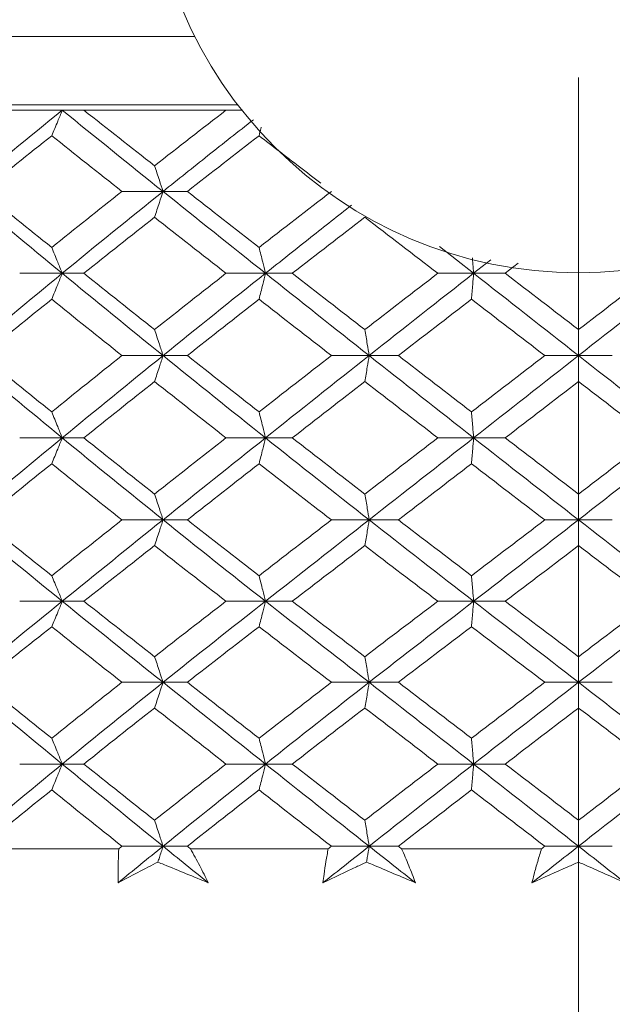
# Model space of a CAD drawing. Header units: inches. Extents: x 1.8 to 31.6, y 1.9 to 20.6.
# Tile 11 of 81: x 7.806 to 8.067, y 9.938 to 10.371. Entities that reach past the tile are written whole.
import ezdxf

# ---------------------------------------------------------------- set-up
doc = ezdxf.new("R2010")
doc.units = ezdxf.units.IN
doc.header["$MEASUREMENT"] = 0
doc.linetypes.add('CENTERX2', pattern=[0.8, 0.5, -0.1, 0.1, -0.1])

msp = doc.modelspace()

# ---------------------------------------------------------------- linework, layer by layer
at = {"color": 7, "linetype": 'CENTERX2', "lineweight": 0}
msp.add_line((8.0523, 13.54562), (8.0523, 7.70546), dxfattribs=at)
at = {"color": 7, "linetype": 'Continuous', "lineweight": 15}
for p, q in [((7.88352, 10.36355), (7.6746, 10.36355)), ((7.90234, 10.33355), (7.7731, 10.33355)), ((7.80646, 10.33114), (7.7731, 10.33114)), ((7.82517, 10.33114), (7.80646, 10.33114)), ((7.83471, 10.33114), (7.82517, 10.33114)), ((7.8972, 10.33114), (7.83471, 10.33114)), ((7.90422, 10.33114), (7.8972, 10.33114)), ((7.86951, 10.2954), (7.85143, 10.2954)), ((7.86951, 10.2954), (7.88021, 10.2954)), ((7.99114, 10.27113), (8.00615, 10.25937)), ((8.01369, 10.26527), (8.00615, 10.25937)), ((8.02581, 10.26379), (8.02004, 10.25937)), ((7.82517, 10.25937), (7.80646, 10.25937)), ((7.82517, 10.25937), (7.83471, 10.25937)), ((7.91457, 10.25937), (7.8972, 10.25937)), ((7.91457, 10.25937), (7.92638, 10.25937)), ((8.00615, 10.25937), (7.99039, 10.25937)), ((8.00615, 10.25937), (8.02004, 10.25937)), ((7.86951, 10.22317), (7.85143, 10.22317)), ((7.86951, 10.22317), (7.88021, 10.22317)), ((7.96018, 10.22317), (7.94358, 10.22317)), ((7.96018, 10.22317), (7.97305, 10.22317)), ((8.0523, 10.22317), (8.03745, 10.22317)), ((8.0523, 10.22317), (8.06715, 10.22317)), ((7.82517, 10.18695), (7.80646, 10.18695)), ((7.82517, 10.18695), (7.83471, 10.18695)), ((7.91457, 10.18695), (7.8972, 10.18695)), ((7.91457, 10.18695), (7.92638, 10.18695)), ((8.00615, 10.18695), (7.99039, 10.18695)), ((8.00615, 10.18695), (8.02004, 10.18695)), ((7.86951, 10.15086), (7.85143, 10.15086)), ((7.86951, 10.15086), (7.88021, 10.15086)), ((7.96018, 10.15086), (7.94358, 10.15086)), ((7.96018, 10.15086), (7.97305, 10.15086)), ((8.0523, 10.15086), (8.03745, 10.15086)), ((8.0523, 10.15086), (8.06715, 10.15086)), ((7.82517, 10.11504), (7.80646, 10.11504)), ((7.82517, 10.11504), (7.83471, 10.11504)), ((7.91457, 10.11504), (7.8972, 10.11504)), ((7.91457, 10.11504), (7.92638, 10.11504)), ((8.00615, 10.11504), (7.99039, 10.11504)), ((8.00615, 10.11504), (8.02004, 10.11504)), ((7.86951, 10.07937), (7.85143, 10.07937)), ((7.86951, 10.07937), (7.88021, 10.07937)), ((7.96018, 10.07937), (7.94358, 10.07937)), ((7.96018, 10.07937), (7.97305, 10.07937)), ((8.0523, 10.07937), (8.03745, 10.07937)), ((8.0523, 10.07937), (8.06715, 10.07937)), ((7.82517, 10.0434), (7.80646, 10.0434)), ((7.82517, 10.0434), (7.83471, 10.0434)), ((7.91457, 10.0434), (7.8972, 10.0434)), ((7.91457, 10.0434), (7.92638, 10.0434)), ((8.00615, 10.0434), (7.99039, 10.0434)), ((8.00615, 10.0434), (8.02004, 10.0434)), ((7.85007, 10.00614), (7.79139, 10.00614)), ((7.86951, 10.00723), (7.85143, 10.00723)), ((7.86951, 10.00723), (7.88021, 10.00723)), ((7.94219, 10.00614), (7.88158, 10.00614)), ((7.96018, 10.00723), (7.94358, 10.00723)), ((7.96018, 10.00723), (7.97305, 10.00723)), ((8.03603, 10.00614), (7.97446, 10.00614)), ((8.0523, 10.00723), (8.03745, 10.00723)), ((8.0523, 10.00723), (8.06715, 10.00723))]:
    msp.add_line(p, q, dxfattribs=at)
msp.add_circle((8.0523, 10.44855), 0.18898, dxfattribs=at)
for points in [[(7.82517, 10.33114), (7.81057, 10.31933), (7.79608, 10.3074), (7.78173, 10.2954)], [(7.82517, 10.33114), (7.83977, 10.31933), (7.85457, 10.3074), (7.86951, 10.2954)], [(7.83471, 10.33114), (7.84498, 10.32304), (7.85535, 10.3149), (7.86578, 10.30671)], [(7.8972, 10.33114), (7.8867, 10.32304), (7.87622, 10.3149), (7.86578, 10.30671)], [(7.82054, 10.31992), (7.81033, 10.31179), (7.80016, 10.30361), (7.79007, 10.2954)], [(7.82054, 10.31992), (7.83075, 10.31179), (7.84105, 10.30361), (7.85143, 10.2954)], [(7.91176, 10.31992), (7.90122, 10.31179), (7.89069, 10.30361), (7.88021, 10.2954)], [(7.78173, 10.2954), (7.79602, 10.28346), (7.81051, 10.27143), (7.82517, 10.25937)], [(7.79007, 10.2954), (7.80014, 10.28722), (7.8103, 10.279), (7.82054, 10.27075)], [(7.85143, 10.2954), (7.84108, 10.28722), (7.83078, 10.279), (7.82054, 10.27075)], [(7.86951, 10.2954), (7.85463, 10.28346), (7.83983, 10.27143), (7.82517, 10.25937)], [(7.86951, 10.2954), (7.8844, 10.28346), (7.89943, 10.27143), (7.91457, 10.25937)], [(7.88021, 10.2954), (7.89066, 10.28722), (7.90119, 10.279), (7.91176, 10.27075)], [(7.94358, 10.2954), (7.93295, 10.28722), (7.92234, 10.279), (7.91176, 10.27075)], [(7.86578, 10.28407), (7.85538, 10.27586), (7.84501, 10.26762), (7.83471, 10.25937)], [(7.86578, 10.28407), (7.87619, 10.27586), (7.88667, 10.26762), (7.8972, 10.25937)], [(7.9583, 10.28407), (7.94764, 10.27586), (7.937, 10.26762), (7.92638, 10.25937)], [(7.9583, 10.28407), (7.96896, 10.27586), (7.97966, 10.26762), (7.99039, 10.25937)], [(7.82517, 10.25937), (7.81054, 10.24733), (7.79605, 10.23525), (7.78173, 10.22317)], [(7.82517, 10.25937), (7.8398, 10.24733), (7.8546, 10.23525), (7.86951, 10.22317)], [(7.83471, 10.25937), (7.845, 10.25112), (7.85536, 10.24286), (7.86578, 10.23459)], [(7.8972, 10.25937), (7.88668, 10.25112), (7.87621, 10.24286), (7.86578, 10.23459)], [(7.91457, 10.25937), (7.89947, 10.24733), (7.88443, 10.23525), (7.86951, 10.22317)], [(7.91457, 10.25937), (7.92968, 10.24733), (7.9449, 10.23525), (7.96018, 10.22317)], [(7.92638, 10.25937), (7.93698, 10.25112), (7.94762, 10.24286), (7.9583, 10.23459)], [(7.99039, 10.25937), (7.97968, 10.25112), (7.96898, 10.24286), (7.9583, 10.23459)], [(8.00615, 10.25937), (7.9908, 10.24733), (7.97546, 10.23525), (7.96018, 10.22317)], [(8.00615, 10.25937), (8.0215, 10.24733), (8.0369, 10.23525), (8.0523, 10.22317)], [(8.02004, 10.25937), (8.03078, 10.25112), (8.04154, 10.24286), (8.0523, 10.23459)], [(8.09845, 10.25937), (8.0831, 10.24733), (8.0677, 10.23525), (8.0523, 10.22317)], [(8.08456, 10.25937), (8.07382, 10.25112), (8.06306, 10.24286), (8.0523, 10.23459)], [(7.82054, 10.24797), (7.81031, 10.23971), (7.80015, 10.23144), (7.79007, 10.22317)], [(7.82054, 10.24797), (7.83076, 10.23971), (7.84107, 10.23144), (7.85143, 10.22317)], [(7.91176, 10.24797), (7.9012, 10.23971), (7.89068, 10.23144), (7.88021, 10.22317)], [(7.91176, 10.24797), (7.92233, 10.23971), (7.93294, 10.23144), (7.94358, 10.22317)], [(8.00521, 10.24797), (7.99448, 10.23971), (7.98375, 10.23144), (7.97305, 10.22317)], [(8.00521, 10.24797), (8.01594, 10.23971), (8.02669, 10.23144), (8.03745, 10.22317)], [(7.78173, 10.22317), (7.79604, 10.21109), (7.81054, 10.19901), (7.82517, 10.18695)], [(7.79007, 10.22317), (7.80015, 10.2149), (7.81031, 10.20662), (7.82054, 10.19836)], [(7.85143, 10.22317), (7.84107, 10.2149), (7.83077, 10.20662), (7.82054, 10.19836)], [(7.86951, 10.22317), (7.8546, 10.21109), (7.83981, 10.19901), (7.82517, 10.18695)], [(7.86951, 10.22317), (7.88443, 10.21109), (7.89946, 10.19901), (7.91457, 10.18695)], [(7.88021, 10.22317), (7.89068, 10.2149), (7.9012, 10.20662), (7.91176, 10.19836)], [(7.94358, 10.22317), (7.93294, 10.2149), (7.92233, 10.20662), (7.91176, 10.19836)], [(7.96018, 10.22317), (7.9449, 10.21109), (7.92969, 10.19901), (7.91457, 10.18695)], [(7.96018, 10.22317), (7.97546, 10.21109), (7.99079, 10.19901), (8.00615, 10.18695)], [(7.97305, 10.22317), (7.98375, 10.2149), (7.99447, 10.20662), (8.00521, 10.19836)], [(8.03745, 10.22317), (8.02669, 10.2149), (8.01594, 10.20662), (8.00521, 10.19836)], [(8.0523, 10.22317), (8.0369, 10.21109), (8.0215, 10.19901), (8.00615, 10.18695)], [(8.0523, 10.22317), (8.0677, 10.21109), (8.0831, 10.19901), (8.09845, 10.18695)], [(7.86578, 10.21175), (7.85536, 10.20348), (7.845, 10.19521), (7.83471, 10.18695)], [(7.86578, 10.21175), (7.8762, 10.20348), (7.88668, 10.19521), (7.8972, 10.18695)], [(7.9583, 10.21175), (7.94763, 10.20348), (7.93698, 10.19521), (7.92638, 10.18695)], [(7.9583, 10.21175), (7.96898, 10.20348), (7.97968, 10.19521), (7.99039, 10.18695)], [(8.0523, 10.21175), (8.04154, 10.20348), (8.03078, 10.19521), (8.02004, 10.18695)], [(8.0523, 10.21175), (8.06306, 10.20348), (8.07382, 10.19521), (8.08456, 10.18695)], [(7.82517, 10.18695), (7.81051, 10.17488), (7.79602, 10.16284), (7.78173, 10.15086)], [(7.82517, 10.18695), (7.83983, 10.17488), (7.85463, 10.16284), (7.86951, 10.15086)], [(7.83471, 10.18695), (7.84501, 10.17869), (7.85537, 10.17044), (7.86578, 10.16222)], [(7.8972, 10.18695), (7.88667, 10.17869), (7.87619, 10.17044), (7.86578, 10.16222)], [(7.91457, 10.18695), (7.89944, 10.17488), (7.8844, 10.16284), (7.86951, 10.15086)], [(7.91457, 10.18695), (7.92971, 10.17488), (7.94493, 10.16284), (7.96018, 10.15086)], [(7.92638, 10.18695), (7.93699, 10.17869), (7.94764, 10.17044), (7.9583, 10.16222)], [(7.99039, 10.18695), (7.97966, 10.17869), (7.96896, 10.17044), (7.9583, 10.16222)], [(8.00615, 10.18695), (7.99077, 10.17488), (7.97543, 10.16284), (7.96018, 10.15086)], [(8.00615, 10.18695), (8.02153, 10.17488), (8.03693, 10.16284), (8.0523, 10.15086)], [(8.02004, 10.18695), (8.03079, 10.17869), (8.04155, 10.17044), (8.0523, 10.16222)], [(8.09845, 10.18695), (8.08307, 10.17488), (8.06767, 10.16284), (8.0523, 10.15086)], [(8.08456, 10.18695), (8.07381, 10.17869), (8.06305, 10.17044), (8.0523, 10.16222)], [(7.82054, 10.17556), (7.8103, 10.1673), (7.80014, 10.15907), (7.79007, 10.15086)], [(7.82054, 10.17556), (7.83078, 10.1673), (7.84108, 10.15907), (7.85143, 10.15086)], [(7.91176, 10.17556), (7.90119, 10.1673), (7.89066, 10.15907), (7.88021, 10.15086)], [(7.91176, 10.17556), (7.92234, 10.1673), (7.93295, 10.15907), (7.94358, 10.15086)], [(8.00521, 10.17556), (7.99446, 10.1673), (7.98374, 10.15907), (7.97305, 10.15086)], [(8.00521, 10.17556), (8.01595, 10.1673), (8.0267, 10.15907), (8.03745, 10.15086)], [(7.78173, 10.15086), (7.79607, 10.13884), (7.81057, 10.12689), (7.82517, 10.11504)], [(7.79007, 10.15086), (7.80016, 10.14264), (7.81032, 10.13444), (7.82054, 10.12629)], [(7.85143, 10.15086), (7.84105, 10.14264), (7.83075, 10.13444), (7.82054, 10.12629)], [(7.86951, 10.15086), (7.85457, 10.13884), (7.83978, 10.12689), (7.82517, 10.11504)], [(7.86951, 10.15086), (7.88446, 10.13884), (7.89949, 10.12689), (7.91457, 10.11504)], [(7.88021, 10.15086), (7.89069, 10.14264), (7.90121, 10.13444), (7.91176, 10.12629)], [(7.94358, 10.15086), (7.93292, 10.14264), (7.92231, 10.13444), (7.91176, 10.12629)], [(7.96018, 10.15086), (7.94487, 10.13884), (7.92966, 10.12689), (7.91457, 10.11504)], [(7.96018, 10.15086), (7.97549, 10.13884), (7.99082, 10.12689), (8.00615, 10.11504)], [(7.97305, 10.15086), (7.98377, 10.14264), (7.99449, 10.13444), (8.00521, 10.12629)], [(8.03745, 10.15086), (8.02668, 10.14264), (8.01593, 10.13444), (8.00521, 10.12629)], [(8.0523, 10.15086), (8.03687, 10.13884), (8.02147, 10.12689), (8.00615, 10.11504)], [(8.0523, 10.15086), (8.06773, 10.13884), (8.08313, 10.12689), (8.09845, 10.11504)], [(7.86578, 10.13953), (7.85535, 10.13133), (7.84498, 10.12316), (7.83471, 10.11504)], [(7.86578, 10.13953), (7.87622, 10.13133), (7.8867, 10.12316), (7.8972, 10.11504)], [(7.9583, 10.13953), (7.94761, 10.13133), (7.93697, 10.12316), (7.92638, 10.11504)], [(7.9583, 10.13953), (7.96899, 10.13133), (7.97969, 10.12316), (7.99039, 10.11504)], [(8.0523, 10.13953), (8.04153, 10.13133), (8.03077, 10.12316), (8.02004, 10.11504)], [(8.0523, 10.13953), (8.06307, 10.13133), (8.07383, 10.12316), (8.08456, 10.11504)], [(7.82517, 10.11504), (7.81054, 10.10316), (7.79607, 10.09134), (7.78173, 10.07937)], [(7.82517, 10.11504), (7.83981, 10.10316), (7.85457, 10.09134), (7.86951, 10.07937)], [(7.83471, 10.11504), (7.84501, 10.1069), (7.85535, 10.09881), (7.86578, 10.09065)], [(7.8972, 10.11504), (7.88667, 10.1069), (7.87622, 10.09881), (7.86578, 10.09065)], [(7.91457, 10.11504), (7.89946, 10.10316), (7.88446, 10.09134), (7.86951, 10.07937)], [(7.91457, 10.11504), (7.92969, 10.10316), (7.94487, 10.09134), (7.96018, 10.07937)], [(7.92638, 10.11504), (7.93699, 10.1069), (7.94761, 10.09881), (7.9583, 10.09065)], [(7.99039, 10.11504), (7.97967, 10.1069), (7.96899, 10.09881), (7.9583, 10.09065)], [(8.00615, 10.11504), (7.99079, 10.10316), (7.97549, 10.09134), (7.96018, 10.07937)], [(8.00615, 10.11504), (8.02151, 10.10316), (8.03687, 10.09134), (8.0523, 10.07937)], [(8.02004, 10.11504), (8.03079, 10.1069), (8.04153, 10.09881), (8.0523, 10.09065)], [(8.09845, 10.11504), (8.08309, 10.10316), (8.06773, 10.09134), (8.0523, 10.07937)], [(8.08456, 10.11504), (8.07381, 10.1069), (8.06307, 10.09881), (8.0523, 10.09065)], [(7.82054, 10.10382), (7.81033, 10.09572), (7.80017, 10.08757), (7.79007, 10.07937)], [(7.82054, 10.10382), (7.83075, 10.09572), (7.84105, 10.08757), (7.85143, 10.07937)], [(7.91176, 10.10382), (7.90122, 10.09572), (7.89069, 10.08757), (7.88021, 10.07937)], [(7.91176, 10.10382), (7.92231, 10.09572), (7.93292, 10.08757), (7.94358, 10.07937)], [(8.00521, 10.10382), (7.99449, 10.09572), (7.98377, 10.08757), (7.97305, 10.07937)], [(8.00521, 10.10382), (8.01592, 10.09572), (8.02667, 10.08757), (8.03745, 10.07937)], [(7.78173, 10.07937), (7.79601, 10.06745), (7.81051, 10.05545), (7.82517, 10.0434)], [(7.79007, 10.07937), (7.80013, 10.07121), (7.81029, 10.063), (7.82054, 10.05476)], [(7.85143, 10.07937), (7.84108, 10.07121), (7.83078, 10.063), (7.82054, 10.05476)], [(7.86951, 10.07937), (7.85463, 10.06745), (7.83984, 10.05545), (7.82517, 10.0434)], [(7.86951, 10.07937), (7.88439, 10.06745), (7.89943, 10.05545), (7.91457, 10.0434)], [(7.88021, 10.07937), (7.89066, 10.07121), (7.90118, 10.063), (7.91176, 10.05476)], [(7.94358, 10.07937), (7.93296, 10.07121), (7.92234, 10.063), (7.91176, 10.05476)], [(7.96018, 10.07937), (7.94494, 10.06745), (7.92972, 10.05545), (7.91457, 10.0434)], [(7.96018, 10.07937), (7.97542, 10.06745), (7.99076, 10.05545), (8.00615, 10.0434)], [(7.97305, 10.07937), (7.98374, 10.07121), (7.99446, 10.063), (8.00521, 10.05476)], [(8.03745, 10.07937), (8.02671, 10.07121), (8.01596, 10.063), (8.00521, 10.05476)], [(8.0523, 10.07937), (8.03694, 10.06745), (8.02154, 10.05545), (8.00615, 10.0434)], [(8.0523, 10.07937), (8.06766, 10.06745), (8.08306, 10.05545), (8.09845, 10.0434)], [(7.86578, 10.06806), (7.85538, 10.05987), (7.84501, 10.05165), (7.83471, 10.0434)], [(7.86578, 10.06806), (7.87619, 10.05987), (7.88667, 10.05165), (7.8972, 10.0434)], [(7.9583, 10.06806), (7.94764, 10.05987), (7.937, 10.05165), (7.92638, 10.0434)], [(7.9583, 10.06806), (7.96896, 10.05987), (7.97966, 10.05165), (7.99039, 10.0434)], [(8.0523, 10.06806), (8.04156, 10.05987), (8.0308, 10.05165), (8.02004, 10.0434)], [(8.0523, 10.06806), (8.06304, 10.05987), (8.0738, 10.05165), (8.08456, 10.0434)], [(7.82517, 10.0434), (7.81055, 10.03138), (7.79605, 10.01931), (7.78173, 10.00723)], [(7.82517, 10.0434), (7.8398, 10.03138), (7.85459, 10.01931), (7.86951, 10.00723)], [(7.83471, 10.0434), (7.84499, 10.03516), (7.85536, 10.02691), (7.86578, 10.01864)], [(7.8972, 10.0434), (7.88669, 10.03516), (7.87621, 10.02691), (7.86578, 10.01864)], [(7.91457, 10.0434), (7.89947, 10.03138), (7.88443, 10.01931), (7.86951, 10.00723)], [(7.91457, 10.0434), (7.92968, 10.03138), (7.9449, 10.01931), (7.96018, 10.00723)], [(7.92638, 10.0434), (7.93698, 10.03516), (7.94762, 10.02691), (7.9583, 10.01864)], [(7.99039, 10.0434), (7.97968, 10.03516), (7.96898, 10.02691), (7.9583, 10.01864)], [(8.00615, 10.0434), (7.9908, 10.03138), (7.97546, 10.01931), (7.96018, 10.00723)], [(8.00615, 10.0434), (8.0215, 10.03138), (8.0369, 10.01931), (8.0523, 10.00723)], [(8.02004, 10.0434), (8.03078, 10.03516), (8.04154, 10.02691), (8.0523, 10.01864)], [(8.09845, 10.0434), (8.0831, 10.03138), (8.0677, 10.01931), (8.0523, 10.00723)], [(8.08456, 10.0434), (8.07382, 10.03516), (8.06306, 10.02691), (8.0523, 10.01864)], [(7.82054, 10.03201), (7.81031, 10.02376), (7.80015, 10.0155), (7.79007, 10.00723)], [(7.82054, 10.03201), (7.83076, 10.02376), (7.84107, 10.0155), (7.85143, 10.00723)], [(7.91176, 10.03201), (7.9012, 10.02376), (7.89068, 10.0155), (7.88021, 10.00723)], [(7.91176, 10.03201), (7.92232, 10.02376), (7.93294, 10.0155), (7.94358, 10.00723)], [(8.00521, 10.03201), (7.99448, 10.02376), (7.98376, 10.0155), (7.97305, 10.00723)], [(8.00521, 10.03201), (8.01594, 10.02376), (8.02669, 10.0155), (8.03745, 10.00723)], [(7.86951, 10.00723), (7.86289, 10.00187), (7.8563, 9.9965), (7.84973, 9.99114)], [(7.85143, 10.00723), (7.85098, 10.00686), (7.85053, 10.0065), (7.85007, 10.00614)], [(7.86951, 10.00723), (7.87613, 10.00187), (7.88278, 9.9965), (7.88944, 9.99114)], [(7.88021, 10.00723), (7.88066, 10.00686), (7.88112, 10.0065), (7.88158, 10.00614)], [(7.96018, 10.00723), (7.9534, 10.00187), (7.94663, 9.9965), (7.93988, 9.99114)], [(7.94358, 10.00723), (7.94312, 10.00686), (7.94265, 10.0065), (7.94219, 10.00614)], [(7.96018, 10.00723), (7.96696, 10.00187), (7.97375, 9.9965), (7.98056, 9.99114)], [(7.97305, 10.00723), (7.97352, 10.00686), (7.97399, 10.0065), (7.97446, 10.00614)], [(8.0523, 10.00723), (8.04547, 10.00187), (8.03863, 9.9965), (8.0318, 9.99114)], [(8.03745, 10.00723), (8.03698, 10.00686), (8.03651, 10.0065), (8.03603, 10.00614)], [(8.0523, 10.00723), (8.05913, 10.00187), (8.06597, 9.9965), (8.0728, 9.99114)]]:
    msp.add_open_spline(points, degree=3, dxfattribs=at)
for points, knots in [([(7.82054, 10.31992), (7.82098, 10.32097), (7.82143, 10.32202), (7.82187, 10.32308), (7.82232, 10.32414), (7.82276, 10.32521), (7.8232, 10.32628), (7.82386, 10.32789), (7.82452, 10.32951), (7.82517, 10.33114)], [0, 0, 0, 0, 0.0001359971, 0.0001359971, 0.0001359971, 0.0002719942, 0.0002719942, 0.0002719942, 0.0004758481, 0.0004758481, 0.0004758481, 0.0004758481]), ([(7.90926, 10.32695), (7.90259, 10.3217), (7.88925, 10.31121), (7.87609, 10.30067), (7.86951, 10.2954)], [0, 0, 0, 0, 0.500151, 1, 1, 1, 1]), ([(7.91176, 10.31992), (7.91203, 10.32097), (7.91236, 10.32222), (7.91267, 10.32348), (7.91272, 10.32368)], [0, 0, 0, 0, 0.84245, 1, 1, 1, 1]), ([(7.91176, 10.31992), (7.91769, 10.31535), (7.92671, 10.3084), (7.93578, 10.30142), (7.93889, 10.29902)], [0, 0, 0, 0, 0.655779, 1, 1, 1, 1]), ([(7.86578, 10.30671), (7.86614, 10.30566), (7.8665, 10.3046), (7.86685, 10.30353), (7.86721, 10.30247), (7.86757, 10.3014), (7.86792, 10.30032), (7.86845, 10.2987), (7.86898, 10.29706), (7.86951, 10.2954)], [0, 0, 0, 0, 0.0001359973, 0.0001359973, 0.0001359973, 0.0002719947, 0.0002719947, 0.0002719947, 0.0004770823, 0.0004770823, 0.0004770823, 0.0004770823]), ([(7.86578, 10.28407), (7.86614, 10.28513), (7.8665, 10.28619), (7.86685, 10.28726), (7.86721, 10.28832), (7.86756, 10.2894), (7.86792, 10.29048), (7.86845, 10.29211), (7.86898, 10.29375), (7.86951, 10.2954)], [0, 0, 0, 0, 0.0001359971, 0.0001359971, 0.0001359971, 0.0002719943, 0.0002719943, 0.0002719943, 0.00047754, 0.00047754, 0.00047754, 0.00047754]), ([(7.95241, 10.28929), (7.94647, 10.28462), (7.93379, 10.27466), (7.92124, 10.26467), (7.91457, 10.25937)], [0, 0, 0, 0, 0.469131, 1, 1, 1, 1]), ([(7.82054, 10.27075), (7.82098, 10.26969), (7.82142, 10.26863), (7.82187, 10.26756), (7.82231, 10.26649), (7.82275, 10.26541), (7.82319, 10.26433), (7.82385, 10.26269), (7.82451, 10.26104), (7.82517, 10.25937)], [0, 0, 0, 0, 0.0001359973, 0.0001359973, 0.0001359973, 0.0002719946, 0.0002719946, 0.0002719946, 0.0004783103, 0.0004783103, 0.0004783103, 0.0004783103]), ([(7.91176, 10.27075), (7.91203, 10.26969), (7.9123, 10.26863), (7.91257, 10.26756), (7.91284, 10.26649), (7.9131, 10.26541), (7.91337, 10.26433), (7.91377, 10.26269), (7.91418, 10.26104), (7.91457, 10.25937)], [0, 0, 0, 0, 0.0001359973, 0.0001359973, 0.0001359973, 0.0002719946, 0.0002719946, 0.0002719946, 0.0004783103, 0.0004783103, 0.0004783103, 0.0004783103]), ([(8.00559, 10.26625), (8.00564, 10.26561), (8.00576, 10.26416), (8.00595, 10.26186), (8.00608, 10.2602), (8.00615, 10.25937)], [0, 0, 0, 0, 0.281755, 0.64087, 1, 1, 1, 1]), ([(7.82054, 10.24797), (7.82098, 10.24903), (7.82142, 10.25009), (7.82186, 10.25116), (7.82231, 10.25224), (7.82275, 10.25331), (7.82318, 10.25439), (7.82385, 10.25604), (7.82451, 10.2577), (7.82517, 10.25937)], [0, 0, 0, 0, 0.0001359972, 0.0001359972, 0.0001359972, 0.0002719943, 0.0002719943, 0.0002719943, 0.0004785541, 0.0004785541, 0.0004785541, 0.0004785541]), ([(7.91176, 10.24797), (7.91203, 10.24903), (7.9123, 10.25009), (7.91257, 10.25116), (7.91284, 10.25224), (7.9131, 10.25331), (7.91337, 10.25439), (7.91377, 10.25604), (7.91417, 10.2577), (7.91457, 10.25937)], [0, 0, 0, 0, 0.0001359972, 0.0001359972, 0.0001359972, 0.0002719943, 0.0002719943, 0.0002719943, 0.0004785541, 0.0004785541, 0.0004785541, 0.0004785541]), ([(8.00521, 10.24797), (8.0053, 10.24903), (8.00539, 10.25009), (8.00548, 10.25116), (8.00557, 10.25224), (8.00566, 10.25331), (8.00575, 10.25439), (8.00588, 10.25604), (8.00602, 10.2577), (8.00615, 10.25937)], [0, 0, 0, 0, 0.0001359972, 0.0001359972, 0.0001359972, 0.0002719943, 0.0002719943, 0.0002719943, 0.0004785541, 0.0004785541, 0.0004785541, 0.0004785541]), ([(7.86578, 10.23459), (7.86614, 10.23353), (7.8665, 10.23246), (7.86685, 10.23139), (7.86721, 10.23032), (7.86756, 10.22924), (7.86791, 10.22815), (7.86845, 10.22651), (7.86898, 10.22484), (7.86951, 10.22317)], [0, 0, 0, 0, 0.0001359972, 0.0001359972, 0.0001359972, 0.0002719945, 0.0002719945, 0.0002719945, 0.0004788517, 0.0004788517, 0.0004788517, 0.0004788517]), ([(7.9583, 10.23459), (7.95848, 10.23353), (7.95866, 10.23246), (7.95884, 10.23139), (7.95902, 10.23032), (7.9592, 10.22924), (7.95937, 10.22815), (7.95964, 10.22651), (7.95991, 10.22484), (7.96018, 10.22317)], [0, 0, 0, 0, 0.0001359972, 0.0001359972, 0.0001359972, 0.0002719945, 0.0002719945, 0.0002719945, 0.0004788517, 0.0004788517, 0.0004788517, 0.0004788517]), ([(8.0523, 10.23459), (8.0523, 10.23353), (8.0523, 10.23246), (8.0523, 10.23139), (8.0523, 10.23032), (8.0523, 10.22924), (8.0523, 10.22815), (8.0523, 10.22651), (8.0523, 10.22484), (8.0523, 10.22317)], [0, 0, 0, 0, 0.0001359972, 0.0001359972, 0.0001359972, 0.0002719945, 0.0002719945, 0.0002719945, 0.0004788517, 0.0004788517, 0.0004788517, 0.0004788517]), ([(7.86578, 10.21175), (7.86614, 10.21281), (7.8665, 10.21388), (7.86685, 10.21495), (7.86721, 10.21602), (7.86756, 10.2171), (7.86791, 10.21818), (7.86845, 10.21983), (7.86898, 10.22149), (7.86951, 10.22317)], [0, 0, 0, 0, 0.0001359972, 0.0001359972, 0.0001359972, 0.0002719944, 0.0002719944, 0.0002719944, 0.0004788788, 0.0004788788, 0.0004788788, 0.0004788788]), ([(7.9583, 10.21175), (7.95848, 10.21281), (7.95866, 10.21388), (7.95884, 10.21495), (7.95902, 10.21602), (7.9592, 10.2171), (7.95937, 10.21818), (7.95964, 10.21983), (7.95991, 10.22149), (7.96018, 10.22317)], [0, 0, 0, 0, 0.0001359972, 0.0001359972, 0.0001359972, 0.0002719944, 0.0002719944, 0.0002719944, 0.0004788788, 0.0004788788, 0.0004788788, 0.0004788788]), ([(8.0523, 10.21175), (8.0523, 10.21281), (8.0523, 10.21388), (8.0523, 10.21495), (8.0523, 10.21602), (8.0523, 10.2171), (8.0523, 10.21818), (8.0523, 10.21983), (8.0523, 10.22149), (8.0523, 10.22317)], [0, 0, 0, 0, 0.0001359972, 0.0001359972, 0.0001359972, 0.0002719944, 0.0002719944, 0.0002719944, 0.0004788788, 0.0004788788, 0.0004788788, 0.0004788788]), ([(7.82054, 10.19836), (7.82098, 10.1973), (7.82142, 10.19624), (7.82186, 10.19516), (7.82231, 10.19409), (7.82275, 10.19301), (7.82318, 10.19193), (7.82385, 10.19028), (7.82451, 10.18863), (7.82517, 10.18695)], [0, 0, 0, 0, 0.0001359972, 0.0001359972, 0.0001359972, 0.0002719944, 0.0002719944, 0.0002719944, 0.0004787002, 0.0004787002, 0.0004787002, 0.0004787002]), ([(7.91176, 10.19836), (7.91203, 10.1973), (7.9123, 10.19624), (7.91257, 10.19516), (7.91284, 10.19409), (7.9131, 10.19301), (7.91337, 10.19193), (7.91377, 10.19028), (7.91417, 10.18863), (7.91457, 10.18695)], [0, 0, 0, 0, 0.0001359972, 0.0001359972, 0.0001359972, 0.0002719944, 0.0002719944, 0.0002719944, 0.0004787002, 0.0004787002, 0.0004787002, 0.0004787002]), ([(8.00521, 10.19836), (8.0053, 10.1973), (8.00539, 10.19624), (8.00548, 10.19516), (8.00557, 10.19409), (8.00566, 10.19301), (8.00574, 10.19193), (8.00588, 10.19028), (8.00602, 10.18863), (8.00615, 10.18695)], [0, 0, 0, 0, 0.0001359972, 0.0001359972, 0.0001359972, 0.0002719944, 0.0002719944, 0.0002719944, 0.0004787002, 0.0004787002, 0.0004787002, 0.0004787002]), ([(7.82054, 10.17556), (7.82098, 10.17661), (7.82142, 10.17768), (7.82187, 10.17875), (7.82231, 10.17982), (7.82275, 10.1809), (7.82318, 10.18198), (7.82385, 10.18362), (7.82451, 10.18528), (7.82517, 10.18695)], [0, 0, 0, 0, 0.0001359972, 0.0001359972, 0.0001359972, 0.0002719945, 0.0002719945, 0.0002719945, 0.0004785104, 0.0004785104, 0.0004785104, 0.0004785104]), ([(7.91176, 10.17556), (7.91203, 10.17661), (7.9123, 10.17768), (7.91257, 10.17875), (7.91284, 10.17982), (7.9131, 10.1809), (7.91337, 10.18198), (7.91377, 10.18362), (7.91418, 10.18528), (7.91457, 10.18695)], [0, 0, 0, 0, 0.0001359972, 0.0001359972, 0.0001359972, 0.0002719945, 0.0002719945, 0.0002719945, 0.0004785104, 0.0004785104, 0.0004785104, 0.0004785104]), ([(8.00521, 10.17556), (8.0053, 10.17661), (8.00539, 10.17768), (8.00548, 10.17875), (8.00557, 10.17982), (8.00566, 10.1809), (8.00575, 10.18198), (8.00588, 10.18362), (8.00602, 10.18528), (8.00615, 10.18695)], [0, 0, 0, 0, 0.0001359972, 0.0001359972, 0.0001359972, 0.0002719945, 0.0002719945, 0.0002719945, 0.0004785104, 0.0004785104, 0.0004785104, 0.0004785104]), ([(7.86578, 10.16222), (7.86614, 10.16116), (7.8665, 10.16009), (7.86685, 10.15903), (7.86721, 10.15796), (7.86756, 10.15688), (7.86792, 10.1558), (7.86845, 10.15417), (7.86898, 10.15252), (7.86951, 10.15086)], [0, 0, 0, 0, 0.0001359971, 0.0001359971, 0.0001359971, 0.0002719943, 0.0002719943, 0.0002719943, 0.0004778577, 0.0004778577, 0.0004778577, 0.0004778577]), ([(7.9583, 10.16222), (7.95848, 10.16116), (7.95866, 10.16009), (7.95884, 10.15903), (7.95902, 10.15796), (7.9592, 10.15688), (7.95938, 10.1558), (7.95964, 10.15417), (7.95991, 10.15252), (7.96018, 10.15086)], [0, 0, 0, 0, 0.0001359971, 0.0001359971, 0.0001359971, 0.0002719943, 0.0002719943, 0.0002719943, 0.0004778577, 0.0004778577, 0.0004778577, 0.0004778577]), ([(8.0523, 10.16222), (8.0523, 10.16116), (8.0523, 10.16009), (8.0523, 10.15903), (8.0523, 10.15796), (8.0523, 10.15688), (8.0523, 10.1558), (8.0523, 10.15417), (8.0523, 10.15252), (8.0523, 10.15086)], [0, 0, 0, 0, 0.0001359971, 0.0001359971, 0.0001359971, 0.0002719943, 0.0002719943, 0.0002719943, 0.0004778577, 0.0004778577, 0.0004778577, 0.0004778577]), ([(7.86578, 10.13953), (7.86614, 10.14059), (7.8665, 10.14165), (7.86685, 10.14271), (7.86721, 10.14378), (7.86756, 10.14485), (7.86792, 10.14593), (7.86845, 10.14756), (7.86898, 10.1492), (7.86951, 10.15086)], [0, 0, 0, 0, 0.0001359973, 0.0001359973, 0.0001359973, 0.0002719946, 0.0002719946, 0.0002719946, 0.000477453, 0.000477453, 0.000477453, 0.000477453]), ([(7.9583, 10.13953), (7.95848, 10.14059), (7.95866, 10.14165), (7.95884, 10.14271), (7.95902, 10.14378), (7.9592, 10.14485), (7.95938, 10.14593), (7.95965, 10.14756), (7.95991, 10.1492), (7.96018, 10.15086)], [0, 0, 0, 0, 0.0001359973, 0.0001359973, 0.0001359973, 0.0002719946, 0.0002719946, 0.0002719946, 0.000477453, 0.000477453, 0.000477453, 0.000477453]), ([(8.0523, 10.13953), (8.0523, 10.14059), (8.0523, 10.14165), (8.0523, 10.14271), (8.0523, 10.14378), (8.0523, 10.14485), (8.0523, 10.14593), (8.0523, 10.14756), (8.0523, 10.1492), (8.0523, 10.15086)], [0, 0, 0, 0, 0.0001359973, 0.0001359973, 0.0001359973, 0.0002719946, 0.0002719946, 0.0002719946, 0.000477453, 0.000477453, 0.000477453, 0.000477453]), ([(7.82054, 10.12629), (7.82098, 10.12524), (7.82143, 10.12418), (7.82187, 10.12312), (7.82231, 10.12206), (7.82276, 10.12099), (7.8232, 10.11992), (7.82386, 10.1183), (7.82452, 10.11668), (7.82517, 10.11504)], [0, 0, 0, 0, 0.0001359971, 0.0001359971, 0.0001359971, 0.0002719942, 0.0002719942, 0.0002719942, 0.0004763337, 0.0004763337, 0.0004763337, 0.0004763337]), ([(7.91176, 10.12629), (7.91203, 10.12524), (7.9123, 10.12418), (7.91257, 10.12312), (7.91284, 10.12206), (7.91311, 10.12099), (7.91338, 10.11992), (7.91378, 10.1183), (7.91418, 10.11668), (7.91457, 10.11504)], [0, 0, 0, 0, 0.0001359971, 0.0001359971, 0.0001359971, 0.0002719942, 0.0002719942, 0.0002719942, 0.0004763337, 0.0004763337, 0.0004763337, 0.0004763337]), ([(8.00521, 10.12629), (8.0053, 10.12524), (8.00539, 10.12418), (8.00548, 10.12312), (8.00557, 10.12206), (8.00566, 10.12099), (8.00575, 10.11992), (8.00588, 10.1183), (8.00602, 10.11668), (8.00615, 10.11504)], [0, 0, 0, 0, 0.0001359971, 0.0001359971, 0.0001359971, 0.0002719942, 0.0002719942, 0.0002719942, 0.0004763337, 0.0004763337, 0.0004763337, 0.0004763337]), ([(7.82054, 10.10382), (7.82098, 10.10487), (7.82143, 10.10592), (7.82187, 10.10698), (7.82232, 10.10804), (7.82276, 10.10911), (7.8232, 10.11018), (7.82386, 10.11178), (7.82452, 10.1134), (7.82517, 10.11504)], [0, 0, 0, 0, 0.0001359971, 0.0001359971, 0.0001359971, 0.0002719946, 0.0002719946, 0.0002719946, 0.0004757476, 0.0004757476, 0.0004757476, 0.0004757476]), ([(7.91176, 10.10382), (7.91203, 10.10487), (7.9123, 10.10592), (7.91257, 10.10698), (7.91284, 10.10804), (7.91311, 10.10911), (7.91338, 10.11018), (7.91378, 10.11178), (7.91418, 10.1134), (7.91457, 10.11504)], [0, 0, 0, 0, 0.0001359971, 0.0001359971, 0.0001359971, 0.0002719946, 0.0002719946, 0.0002719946, 0.0004757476, 0.0004757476, 0.0004757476, 0.0004757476]), ([(8.00521, 10.10382), (8.0053, 10.10487), (8.00539, 10.10592), (8.00548, 10.10698), (8.00557, 10.10804), (8.00566, 10.10911), (8.00575, 10.11018), (8.00588, 10.11178), (8.00602, 10.1134), (8.00615, 10.11504)], [0, 0, 0, 0, 0.0001359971, 0.0001359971, 0.0001359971, 0.0002719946, 0.0002719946, 0.0002719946, 0.0004757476, 0.0004757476, 0.0004757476, 0.0004757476]), ([(7.86578, 10.09065), (7.86614, 10.0896), (7.8665, 10.08854), (7.86686, 10.08748), (7.86721, 10.08641), (7.86757, 10.08535), (7.86792, 10.08427), (7.86845, 10.08265), (7.86899, 10.08102), (7.86951, 10.07937)], [0, 0, 0, 0, 0.0001359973, 0.0001359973, 0.0001359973, 0.0002719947, 0.0002719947, 0.0002719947, 0.0004766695, 0.0004766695, 0.0004766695, 0.0004766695]), ([(7.9583, 10.09065), (7.95848, 10.0896), (7.95866, 10.08854), (7.95884, 10.08748), (7.95902, 10.08641), (7.9592, 10.08535), (7.95938, 10.08427), (7.95965, 10.08265), (7.95991, 10.08102), (7.96018, 10.07937)], [0, 0, 0, 0, 0.0001359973, 0.0001359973, 0.0001359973, 0.0002719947, 0.0002719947, 0.0002719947, 0.0004766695, 0.0004766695, 0.0004766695, 0.0004766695]), ([(8.0523, 10.09065), (8.0523, 10.0896), (8.0523, 10.08854), (8.0523, 10.08748), (8.0523, 10.08641), (8.0523, 10.08535), (8.0523, 10.08427), (8.0523, 10.08265), (8.0523, 10.08102), (8.0523, 10.07937)], [0, 0, 0, 0, 0.0001359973, 0.0001359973, 0.0001359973, 0.0002719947, 0.0002719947, 0.0002719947, 0.0004766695, 0.0004766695, 0.0004766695, 0.0004766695]), ([(7.86578, 10.06806), (7.86614, 10.06912), (7.8665, 10.07018), (7.86685, 10.07124), (7.86721, 10.07231), (7.86756, 10.07338), (7.86792, 10.07446), (7.86845, 10.07608), (7.86898, 10.07772), (7.86951, 10.07937)], [0, 0, 0, 0, 0.0001359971, 0.0001359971, 0.0001359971, 0.0002719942, 0.0002719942, 0.0002719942, 0.00047718, 0.00047718, 0.00047718, 0.00047718]), ([(7.9583, 10.06806), (7.95848, 10.06912), (7.95866, 10.07018), (7.95884, 10.07124), (7.95902, 10.07231), (7.9592, 10.07338), (7.95938, 10.07446), (7.95965, 10.07608), (7.95991, 10.07772), (7.96018, 10.07937)], [0, 0, 0, 0, 0.0001359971, 0.0001359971, 0.0001359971, 0.0002719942, 0.0002719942, 0.0002719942, 0.00047718, 0.00047718, 0.00047718, 0.00047718]), ([(8.0523, 10.06806), (8.0523, 10.06912), (8.0523, 10.07018), (8.0523, 10.07124), (8.0523, 10.07231), (8.0523, 10.07338), (8.0523, 10.07446), (8.0523, 10.07608), (8.0523, 10.07772), (8.0523, 10.07937)], [0, 0, 0, 0, 0.0001359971, 0.0001359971, 0.0001359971, 0.0002719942, 0.0002719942, 0.0002719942, 0.00047718, 0.00047718, 0.00047718, 0.00047718]), ([(7.82054, 10.05476), (7.82098, 10.05371), (7.82142, 10.05265), (7.82187, 10.05158), (7.82231, 10.05051), (7.82275, 10.04943), (7.82319, 10.04835), (7.82385, 10.04671), (7.82451, 10.04506), (7.82517, 10.0434)], [0, 0, 0, 0, 0.0001359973, 0.0001359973, 0.0001359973, 0.0002719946, 0.0002719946, 0.0002719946, 0.0004780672, 0.0004780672, 0.0004780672, 0.0004780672]), ([(7.91176, 10.05476), (7.91203, 10.05371), (7.9123, 10.05265), (7.91257, 10.05158), (7.91284, 10.05051), (7.9131, 10.04943), (7.91337, 10.04835), (7.91377, 10.04671), (7.91418, 10.04506), (7.91457, 10.0434)], [0, 0, 0, 0, 0.0001359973, 0.0001359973, 0.0001359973, 0.0002719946, 0.0002719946, 0.0002719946, 0.0004780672, 0.0004780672, 0.0004780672, 0.0004780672]), ([(8.00521, 10.05476), (8.0053, 10.05371), (8.00539, 10.05265), (8.00548, 10.05158), (8.00557, 10.05051), (8.00566, 10.04943), (8.00575, 10.04835), (8.00588, 10.04671), (8.00602, 10.04506), (8.00615, 10.0434)], [0, 0, 0, 0, 0.0001359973, 0.0001359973, 0.0001359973, 0.0002719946, 0.0002719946, 0.0002719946, 0.0004780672, 0.0004780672, 0.0004780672, 0.0004780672]), ([(7.82054, 10.03201), (7.82098, 10.03307), (7.82142, 10.03413), (7.82187, 10.0352), (7.82231, 10.03628), (7.82275, 10.03735), (7.82319, 10.03843), (7.82385, 10.04007), (7.82451, 10.04173), (7.82517, 10.0434)], [0, 0, 0, 0, 0.0001359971, 0.0001359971, 0.0001359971, 0.0002719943, 0.0002719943, 0.0002719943, 0.0004783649, 0.0004783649, 0.0004783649, 0.0004783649]), ([(7.91176, 10.03201), (7.91203, 10.03307), (7.9123, 10.03413), (7.91257, 10.0352), (7.91284, 10.03628), (7.9131, 10.03735), (7.91337, 10.03843), (7.91377, 10.04007), (7.91418, 10.04173), (7.91457, 10.0434)], [0, 0, 0, 0, 0.0001359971, 0.0001359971, 0.0001359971, 0.0002719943, 0.0002719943, 0.0002719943, 0.0004783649, 0.0004783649, 0.0004783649, 0.0004783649]), ([(8.00521, 10.03201), (8.0053, 10.03307), (8.00539, 10.03413), (8.00548, 10.0352), (8.00557, 10.03628), (8.00566, 10.03735), (8.00575, 10.03843), (8.00588, 10.04007), (8.00602, 10.04173), (8.00615, 10.0434)], [0, 0, 0, 0, 0.0001359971, 0.0001359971, 0.0001359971, 0.0002719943, 0.0002719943, 0.0002719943, 0.0004783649, 0.0004783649, 0.0004783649, 0.0004783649]), ([(7.86578, 10.01864), (7.86614, 10.01758), (7.8665, 10.01651), (7.86685, 10.01544), (7.86721, 10.01437), (7.86756, 10.01329), (7.86791, 10.01221), (7.86845, 10.01056), (7.86898, 10.0089), (7.86951, 10.00723)], [0, 0, 0, 0, 0.0001359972, 0.0001359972, 0.0001359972, 0.0002719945, 0.0002719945, 0.0002719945, 0.0004787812, 0.0004787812, 0.0004787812, 0.0004787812]), ([(7.9583, 10.01864), (7.95848, 10.01758), (7.95866, 10.01651), (7.95884, 10.01544), (7.95902, 10.01437), (7.9592, 10.01329), (7.95937, 10.01221), (7.95964, 10.01056), (7.95991, 10.0089), (7.96018, 10.00723)], [0, 0, 0, 0, 0.0001359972, 0.0001359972, 0.0001359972, 0.0002719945, 0.0002719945, 0.0002719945, 0.0004787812, 0.0004787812, 0.0004787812, 0.0004787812]), ([(8.0523, 10.01864), (8.0523, 10.01758), (8.0523, 10.01651), (8.0523, 10.01544), (8.0523, 10.01437), (8.0523, 10.01329), (8.0523, 10.01221), (8.0523, 10.01056), (8.0523, 10.0089), (8.0523, 10.00723)], [0, 0, 0, 0, 0.0001359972, 0.0001359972, 0.0001359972, 0.0002719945, 0.0002719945, 0.0002719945, 0.0004787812, 0.0004787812, 0.0004787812, 0.0004787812]), ([(7.84973, 9.99114), (7.84971, 9.9924), (7.84971, 9.99365), (7.84972, 9.9949), (7.84973, 9.99678), (7.84976, 9.99866), (7.84982, 10.00053), (7.84988, 10.0024), (7.84996, 10.00427), (7.85007, 10.00614)], [0, 0, 0, 0, 0.0001378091, 0.0001378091, 0.0001378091, 0.000344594, 0.000344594, 0.000344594, 0.0005514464, 0.0005514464, 0.0005514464, 0.0005514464]), ([(7.86725, 10.00023), (7.86747, 10.0009), (7.86769, 10.00157), (7.86791, 10.00224), (7.86845, 10.00389), (7.86898, 10.00555), (7.86951, 10.00723)], [0.0001875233, 0.0001875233, 0.0001875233, 0.0001875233, 0.0002719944, 0.0002719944, 0.0002719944, 0.0004788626, 0.0004788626, 0.0004788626, 0.0004788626]), ([(7.88158, 10.00614), (7.88297, 10.00365), (7.88432, 10.00116), (7.88563, 9.99866), (7.88629, 9.99741), (7.88693, 9.99616), (7.88757, 9.9949), (7.8882, 9.99365), (7.88883, 9.9924), (7.88944, 9.99114)], [0, 0, 0, 0, 0.0002756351, 0.0002756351, 0.0002756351, 0.0004135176, 0.0004135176, 0.0004135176, 0.0005514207, 0.0005514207, 0.0005514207, 0.0005514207]), ([(7.93988, 9.99114), (7.94002, 9.9924), (7.94018, 9.99365), (7.94036, 9.9949), (7.94061, 9.99678), (7.94089, 9.99866), (7.9412, 10.00053), (7.9415, 10.0024), (7.94183, 10.00427), (7.94219, 10.00614)], [0, 0, 0, 0, 0.0001378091, 0.0001378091, 0.0001378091, 0.000344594, 0.000344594, 0.000344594, 0.0005514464, 0.0005514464, 0.0005514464, 0.0005514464]), ([(7.95904, 10.00023), (7.95915, 10.0009), (7.95926, 10.00157), (7.95937, 10.00224), (7.95964, 10.00389), (7.95991, 10.00555), (7.96018, 10.00723)], [0.0001875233, 0.0001875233, 0.0001875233, 0.0001875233, 0.0002719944, 0.0002719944, 0.0002719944, 0.0004788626, 0.0004788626, 0.0004788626, 0.0004788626]), ([(7.97446, 10.00614), (7.97556, 10.00365), (7.97662, 10.00116), (7.97763, 9.99866), (7.97814, 9.99741), (7.97864, 9.99616), (7.97913, 9.9949), (7.97961, 9.99365), (7.98009, 9.9924), (7.98056, 9.99114)], [0, 0, 0, 0, 0.0002756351, 0.0002756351, 0.0002756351, 0.0004135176, 0.0004135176, 0.0004135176, 0.0005514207, 0.0005514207, 0.0005514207, 0.0005514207]), ([(8.0318, 9.99114), (8.03211, 9.9924), (8.03243, 9.99365), (8.03276, 9.9949), (8.03326, 9.99678), (8.03378, 9.99866), (8.03433, 10.00053), (8.03487, 10.0024), (8.03544, 10.00427), (8.03603, 10.00614)], [0, 0, 0, 0, 0.0001378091, 0.0001378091, 0.0001378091, 0.000344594, 0.000344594, 0.000344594, 0.0005514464, 0.0005514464, 0.0005514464, 0.0005514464]), ([(8.0523, 10.00023), (8.0523, 10.0009), (8.0523, 10.00157), (8.0523, 10.00224), (8.0523, 10.00389), (8.0523, 10.00555), (8.0523, 10.00723)], [0.0001875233, 0.0001875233, 0.0001875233, 0.0001875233, 0.0002719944, 0.0002719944, 0.0002719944, 0.0004788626, 0.0004788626, 0.0004788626, 0.0004788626]), ([(7.86725, 10.00023), (7.86589, 9.99952), (7.86452, 9.99882), (7.86316, 9.99812), (7.85865, 9.99579), (7.85417, 9.99346), (7.84973, 9.99114)], [0.0004009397, 0.0004009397, 0.0004009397, 0.0004009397, 0.0005439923, 0.0005439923, 0.0005439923, 0.0010183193, 0.0010183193, 0.0010183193, 0.0010183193]), ([(7.88944, 9.99114), (7.88619, 9.99247), (7.88294, 9.99381), (7.87968, 9.99514), (7.87642, 9.99647), (7.87316, 9.99781), (7.8699, 9.99915), (7.86901, 9.99951), (7.86813, 9.99987), (7.86725, 10.00023)], [0, 0, 0, 0, 0.0002719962, 0.0002719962, 0.0002719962, 0.0005439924, 0.0005439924, 0.0005439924, 0.0006173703, 0.0006173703, 0.0006173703, 0.0006173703]), ([(7.95904, 10.00023), (7.95755, 9.99952), (7.95606, 9.99882), (7.95457, 9.99812), (7.94964, 9.99579), (7.94474, 9.99346), (7.93988, 9.99114)], [0.0004009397, 0.0004009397, 0.0004009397, 0.0004009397, 0.0005439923, 0.0005439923, 0.0005439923, 0.0010183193, 0.0010183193, 0.0010183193, 0.0010183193]), ([(7.98056, 9.99114), (7.97741, 9.99247), (7.97426, 9.99381), (7.9711, 9.99514), (7.96794, 9.99647), (7.96478, 9.99781), (7.96161, 9.99915), (7.96075, 9.99951), (7.9599, 9.99987), (7.95904, 10.00023)], [0, 0, 0, 0, 0.0002719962, 0.0002719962, 0.0002719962, 0.0005439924, 0.0005439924, 0.0005439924, 0.0006173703, 0.0006173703, 0.0006173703, 0.0006173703]), ([(8.0523, 10.00023), (8.05071, 9.99952), (8.04912, 9.99882), (8.04753, 9.99812), (8.04226, 9.99579), (8.03702, 9.99346), (8.0318, 9.99114)], [0.0004009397, 0.0004009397, 0.0004009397, 0.0004009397, 0.0005439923, 0.0005439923, 0.0005439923, 0.0010183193, 0.0010183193, 0.0010183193, 0.0010183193]), ([(8.0728, 9.99114), (8.06981, 9.99247), (8.06681, 9.99381), (8.0638, 9.99514), (8.06079, 9.99647), (8.05777, 9.99781), (8.05475, 9.99915), (8.05393, 9.99951), (8.05312, 9.99987), (8.0523, 10.00023)], [0, 0, 0, 0, 0.0002719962, 0.0002719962, 0.0002719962, 0.0005439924, 0.0005439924, 0.0005439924, 0.0006173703, 0.0006173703, 0.0006173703, 0.0006173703])]:
    msp.add_open_spline(points, degree=3, knots=knots, dxfattribs=at)

doc.saveas('drawing.dxf')
